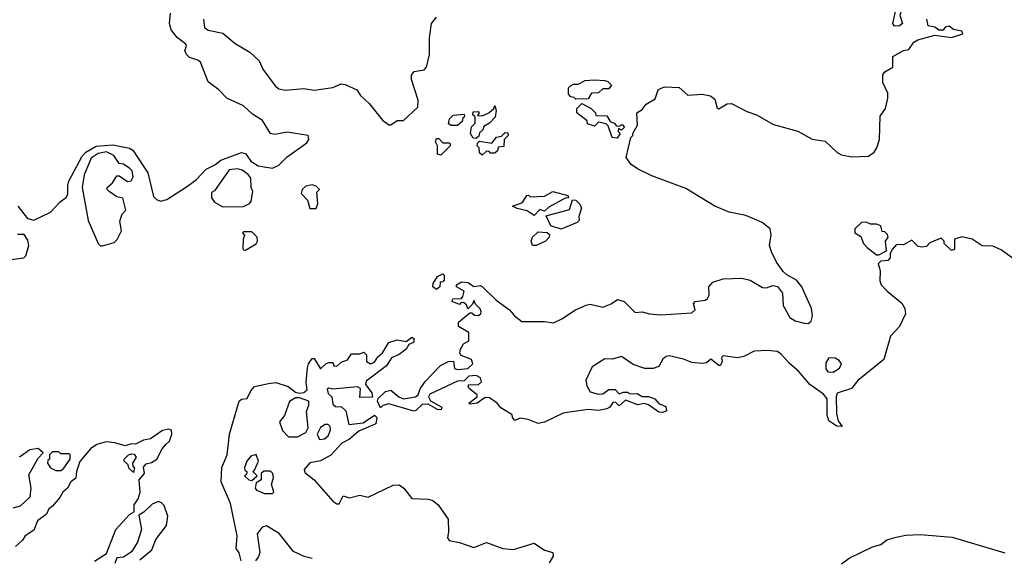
# Model space of a CAD drawing. Extents: x 2348354 to 2479840, y 460476 to 613653.
# Tile 177 of 256: x 2401476 to 2406220, y 548717 to 551313. Entities that reach past the tile are written whole.
import ezdxf

# ---------------------------------------------------------------- set-up
doc = ezdxf.new("R2010")
doc.units = 0

msp = doc.modelspace()

# ---------------------------------------------------------------- linework, layer by layer
at = {"layer": '0CON05XD'}
for points in [[(2405691.2, 551281.2), (2405682.2, 551295), (2405695, 551352.5), (2405715, 551400), (2405730, 551375), (2405716.7, 551335), (2405730, 551295), (2405715, 551283.3), (2405691.2, 551281.2)], [(2401467.5, 550415), (2401514.4, 550354.4), (2401545, 550346.2), (2401625, 550385.7), (2401670.8, 550435), (2401701.8, 550458.2), (2401708.9, 550475), (2401707.8, 550515), (2401713.5, 550535), (2401777.1, 550655), (2401794.3, 550675), (2401845, 550704), (2401925, 550710), (2402005, 550694.3), (2402022, 550685), (2402094.3, 550575), (2402121.7, 550461.7), (2402135, 550446.2), (2402155, 550438), (2402185, 550446), (2402285, 550510), (2402327.6, 550542.4), (2402375, 550592.5), (2402416.6, 550613.4), (2402445, 550635.8), (2402545, 550672.5), (2402565, 550667.5), (2402590.5, 550630.5), (2402625, 550608.8), (2402695, 550597.5), (2402725, 550612.5), (2402765, 550652.5), (2402859.7, 550720.3), (2402870, 550735), (2402866.2, 550755), (2402765, 550770.6), (2402705, 550760), (2402683.9, 550763.9), (2402646.8, 550826.8), (2402597.5, 550857.5), (2402555, 550898.6), (2402474, 550935), (2402435, 550974.3), (2402385, 551013.3), (2402348, 551108), (2402335, 551118.6), (2402295, 551131.1), (2402279.2, 551145), (2402271.2, 551165), (2402280, 551185), (2402277.5, 551195), (2402235, 551226.7), (2402206, 551265), (2402198, 551295), (2402203.3, 551345)], [(2402362.5, 551315), (2402366.1, 551276.1), (2402385, 551262), (2402455, 551247.5), (2402515, 551198.8), (2402585, 551157.1), (2402630.6, 551115), (2402647.5, 551075), (2402706.9, 550995), (2402725, 550980.6), (2402755, 550973.6), (2402845, 550981.1), (2402895, 550972.7), (2402984.4, 550985.6), (2403025, 551004), (2403045, 551001.4), (2403101.2, 550975), (2403118.1, 550948.1), (2403159.7, 550909.7), (2403225, 550829.2), (2403255, 550806.2), (2403265, 550806.2), (2403295, 550827.5), (2403325, 550826.7), (2403395, 550891.2), (2403395.5, 550924.5), (2403364.7, 551025), (2403364.7, 551045), (2403377.3, 551062.7), (2403425, 551071.2), (2403435.7, 551084.3), (2403450, 551145), (2403450, 551225), (2403460, 551295), (2403483.8, 551325)], [(2403542.5, 549665), (2403566.4, 549666.4), (2403571.7, 549631.7), (2403586.4, 549626.4), (2403635, 549631.2), (2403660, 549655), (2403652.5, 549675), (2403604, 549694), (2403596.7, 549705), (2403600, 549725), (2403615, 549750), (2403640, 549765), (2403640, 549805), (2403590, 549835), (2403590, 549855), (2403645, 549900), (2403655, 549900), (2403668.3, 549888.3), (2403685, 549887.5), (2403697.5, 549895), (2403700, 549905), (2403695, 549920), (2403671.7, 549941.7), (2403665, 549960), (2403658.3, 549941.7), (2403635, 549920), (2403628.3, 549938.3), (2403615, 549950), (2403601.7, 549948.3), (2403595, 549940), (2403560, 549955), (2403563, 549967), (2403605, 549970), (2403611.7, 549978.3), (2403617.5, 550005), (2403580, 550025), (2403580, 550035), (2403605, 550050), (2403636.4, 550046.4), (2403665, 550027.5), (2403695, 550032.5), (2403705, 550026.7), (2403771.9, 549961.9), (2403836.2, 549915), (2403860, 549885), (2403895, 549858.8), (2404005, 549858.1), (2404047.9, 549852.1), (2404088.9, 549871.1), (2404153.3, 549915), (2404205, 549937.1), (2404225, 549942.5), (2404285, 549928), (2404325.9, 549944.1), (2404356.1, 549963.9), (2404388, 549955), (2404442.2, 549902.2), (2404475, 549904.2), (2404510, 549895), (2404565, 549891.2), (2404715, 549900), (2404730, 549915), (2404722.5, 549945), (2404730, 549955), (2404778.3, 549961.7), (2404790.5, 549969.5), (2404797.5, 549985), (2404797.1, 550025), (2404815, 550048.6), (2404865, 550064.3), (2404955, 550066.5), (2404995, 550057.3), (2405055, 550022.5), (2405075, 550021.4), (2405105, 550031.4), (2405127.3, 550027.3), (2405150.6, 549995), (2405154.4, 549935), (2405187, 549877), (2405211.7, 549861.7), (2405255, 549851.1), (2405275, 549849.4), (2405290.2, 549859.8), (2405296.5, 549885), (2405290.7, 549920.7), (2405244.4, 550025), (2405218.4, 550058.4), (2405172.7, 550082.7), (2405155, 550099.2), (2405122.5, 550145), (2405098.6, 550195), (2405089.2, 550225), (2405096.1, 550276.1), (2405091.2, 550305), (2405053.3, 550335), (2404975, 550369.2), (2404895, 550386), (2404825, 550414), (2404685, 550500), (2404521.2, 550561.2), (2404452.5, 550595), (2404422.5, 550615), (2404398.3, 550648.3), (2404420, 550745), (2404430, 550755), (2404430, 550765), (2404452.5, 550805), (2404450, 550865), (2404475, 550880), (2404495, 550906.7), (2404537.7, 550932.3), (2404552.5, 550975), (2404566.4, 550983.6), (2404585, 550988.8), (2404654.2, 550985.8), (2404695, 550950), (2404765, 550954.4), (2404805, 550946.2), (2404825, 550930), (2404836.1, 550886.1), (2404845, 550883.8), (2404885, 550908.1), (2404905, 550908.9), (2404980, 550870), (2405026, 550855), (2405108.1, 550808.1), (2405225, 550776.5), (2405295, 550737.3), (2405357.3, 550727.3), (2405415, 550672.5), (2405435, 550661.4), (2405485, 550651.8), (2405565, 550655.7), (2405592.9, 550675), (2405605.8, 550695), (2405618.6, 550735), (2405622, 550848), (2405647.5, 550885), (2405659.2, 550935), (2405659.3, 550959.3), (2405635, 551010), (2405635, 551046.7), (2405645, 551061.2), (2405683.3, 551085), (2405683.6, 551136.4), (2405735, 551164), (2405760.7, 551169.3), (2405784.6, 551205.4), (2405803.6, 551216.4), (2405885, 551238.8), (2405965, 551226.7), (2406020, 551245), (2406015, 551257.5), (2405975, 551266.7), (2405955, 551282.5), (2405935, 551277.5), (2405925, 551262.5), (2405905, 551262.5), (2405885, 551277.5), (2405853, 551283), (2405847.5, 551315)], [(2404155, 550930), (2404148.3, 550938.3), (2404131.7, 550941.7), (2404120, 550955), (2404120, 550985), (2404130, 550995), (2404145, 551002.5), (2404167, 551003), (2404200.7, 551019.3), (2404245, 551023.3), (2404295, 551020), (2404310, 551015), (2404327, 550997), (2404315, 550980), (2404285, 550980), (2404265, 550960), (2404231.7, 550958.3), (2404215, 550932.5), (2404155, 550930)], [(2403675, 550740), (2403661.7, 550741.7), (2403647.5, 550765), (2403652.5, 550797.5), (2403670, 550815), (2403670, 550845), (2403660, 550855), (2403661.7, 550868.3), (2403685, 550870), (2403690, 550865), (2403681.7, 550851.7), (2403705, 550850), (2403736.4, 550863.6), (2403760, 550885), (2403765, 550900), (2403772.5, 550875), (2403767, 550843), (2403740, 550815), (2403711.7, 550798.3), (2403707, 550783), (2403691.7, 550768.3), (2403688.3, 550751.7), (2403675, 550740)], [(2404355, 550742.5), (2404330, 550745), (2404311.7, 550801.7), (2404301.7, 550811.7), (2404265, 550820), (2404245, 550800), (2404211.7, 550811.7), (2404210, 550825), (2404160, 550865), (2404160, 550885), (2404185, 550910), (2404230, 550885), (2404250, 550865), (2404251.7, 550851.7), (2404305, 550850), (2404321.7, 550821.7), (2404340, 550815), (2404351.7, 550801.7), (2404365, 550800), (2404378.3, 550808.3), (2404390, 550795), (2404375, 550780), (2404361.7, 550788.3), (2404360, 550775), (2404370, 550765), (2404355, 550742.5)], [(2403585, 550802.5), (2403555, 550802.5), (2403541.7, 550811.7), (2403546.7, 550835), (2403565, 550853.3), (2403618.3, 550858.3), (2403620, 550845), (2403611.7, 550838.3), (2403608.3, 550821.7), (2403585, 550802.5)], [(2403705, 550660), (2403691.7, 550671.7), (2403690, 550695), (2403680, 550705), (2403681.7, 550718.3), (2403691.7, 550728.3), (2403751.7, 550718.3), (2403773, 550747), (2403798.3, 550751.7), (2403815, 550770), (2403828.3, 550768.3), (2403830, 550755), (2403810, 550735), (2403808.3, 550701.7), (2403781.7, 550698.3), (2403778.3, 550681.7), (2403765, 550670), (2403745, 550670), (2403738.3, 550678.3), (2403725, 550680), (2403705, 550660)], [(2403505, 550660), (2403490, 550665), (2403490, 550705), (2403480, 550725), (2403485, 550740), (2403495, 550740), (2403515, 550720), (2403545, 550720), (2403550, 550715), (2403550, 550705), (2403505, 550660)], [(2401875, 550222.9), (2401930.9, 550239.1), (2401946.6, 550253.4), (2401966.2, 550295), (2401958.3, 550341.7), (2401970, 550375), (2401987.5, 550395), (2401973, 550453), (2401945, 550460), (2401907.5, 550485), (2401897.5, 550495), (2401897.5, 550505), (2401923.9, 550526.1), (2401945, 550560), (2401955, 550560), (2401995, 550533.8), (2402013, 550537), (2402022.5, 550555), (2402017.5, 550585), (2402006.4, 550596.4), (2401977, 550617), (2401955, 550620), (2401929.3, 550659.3), (2401895, 550676.2), (2401855, 550668.8), (2401820, 550645), (2401786.2, 550565), (2401778, 550505), (2401805.8, 550345), (2401855, 550233.8), (2401865, 550222.9), (2401875, 550222.9)], [(2402455, 550410.8), (2402555, 550413.3), (2402583, 550427), (2402591.7, 550438.3), (2402598.8, 550485), (2402591.2, 550505), (2402589.5, 550549.5), (2402577.1, 550567.1), (2402547.7, 550587.7), (2402525, 550593.8), (2402485, 550588.8), (2402415, 550487.5), (2402400, 550480), (2402401.2, 550455), (2402415, 550434.2), (2402455, 550410.8)], [(2402905, 550402.5), (2402912.5, 550425), (2402908.3, 550481.7), (2402920, 550495), (2402905, 550510), (2402885, 550517.5), (2402855, 550510), (2402837.5, 550495), (2402832.5, 550475), (2402862.5, 550442.5), (2402873.6, 550403.6), (2402905, 550402.5)], [(2403955, 550370), (2403921.7, 550391.7), (2403873, 550403), (2403850, 550415), (2403898.3, 550431.7), (2403920, 550465), (2403927, 550467), (2403935, 550460), (2404005, 550462.5), (2404045, 550485.6), (2404117.5, 550465), (2404120, 550455), (2404105, 550452.5), (2404025, 550410), (2404005, 550390), (2403981.7, 550398.3), (2403955, 550370)], [(2404085, 550304), (2404035, 550320), (2404012.5, 550367.5), (2404125, 550397.5), (2404140, 550445), (2404155, 550443.3), (2404175, 550423.3), (2404183.3, 550405), (2404170, 550365), (2404172.5, 550345), (2404162.5, 550335), (2404085, 550304)], [(2405615, 550180), (2405651.7, 550198.3), (2405647.5, 550245), (2405660, 550265), (2405657, 550277), (2405645, 550290), (2405631.7, 550291.7), (2405625, 550320), (2405605, 550327.5), (2405575, 550327.5), (2405555, 550336.7), (2405532.5, 550335), (2405500, 550305), (2405500, 550285), (2405528.3, 550268.3), (2405541.2, 550235), (2405560, 550215), (2405605, 550180), (2405615, 550180)], [(2401435, 550158), (2401496.7, 550165), (2401506.7, 550175), (2401520, 550225), (2401515, 550250), (2401498.3, 550278.3), (2401465, 550277.5)], [(2402565, 550202.5), (2402615, 550232.5), (2402622.5, 550245), (2402620, 550265), (2402595, 550290), (2402555, 550290), (2402550, 550285), (2402560, 550275), (2402552.5, 550255), (2402550.7, 550210.7), (2402553.9, 550203.9), (2402565, 550202.5)], [(2406295, 550138), (2406205, 550204.3), (2406165, 550220.8), (2406113.6, 550223.6), (2406065, 550255.8), (2406015, 550266.2), (2405980, 550255), (2405980, 550205), (2405965, 550200), (2405930, 550235), (2405930, 550245), (2405915, 550260), (2405880, 550245), (2405861.7, 550238.3), (2405845, 550220), (2405825, 550217.5), (2405805, 550220), (2405775, 550250), (2405735, 550227.5), (2405701.2, 550228.8), (2405680, 550205), (2405670, 550185), (2405670, 550165), (2405658.3, 550151.7), (2405625, 550150), (2405613, 550137), (2405622.5, 550105), (2405620.8, 550055), (2405626.2, 550035), (2405655, 550004), (2405726.9, 549946.9), (2405741.3, 549921.3), (2405744.3, 549895), (2405715.8, 549835), (2405672, 549788), (2405639.2, 549675), (2405515, 549574), (2405484.1, 549535.9), (2405415, 549513.3), (2405409.2, 549495), (2405412, 549415), (2405420, 549380), (2405438.3, 549351.7), (2405413.8, 549353.8), (2405375, 549380), (2405367.1, 549405), (2405365.8, 549485), (2405348.9, 549508.9), (2405282.9, 549555), (2405228.7, 549618.7), (2405185, 549655.7), (2405143.3, 549703.3), (2405125, 549713.5), (2405081.1, 549718.9), (2405015, 549715.6), (2404965, 549690), (2404935, 549683.1), (2404865, 549693.3), (2404856.7, 549685), (2404860, 549665), (2404853, 549647), (2404845, 549646.7), (2404806.4, 549676.4), (2404785, 549658.8), (2404765, 549655.8), (2404715, 549660.8), (2404675, 549677.5), (2404605, 549692.9), (2404590.5, 549689.5), (2404575, 549676.2), (2404555, 549641.2), (2404527.7, 549632.3), (2404487.7, 549632.3), (2404431.7, 549651.7), (2404375, 549690), (2404333, 549677), (2404295, 549678), (2404235, 549640), (2404203.8, 549575), (2404208.3, 549548.3), (2404225, 549520), (2404265, 549507.5), (2404285, 549510), (2404315, 549530), (2404345, 549530), (2404365, 549510), (2404385, 549517.5), (2404407, 549517), (2404415, 549510), (2404451.7, 549511.7), (2404475, 549497.5), (2404505, 549496.7), (2404536.1, 549486.1), (2404555, 549462.5), (2404589.3, 549449.3), (2404592.5, 549427.5), (2404575, 549420), (2404555, 549420.8), (2404505, 549457.5), (2404485, 549463.3), (2404455, 549457.5), (2404395, 549480), (2404365, 549452.5), (2404348.3, 549468.3), (2404335, 549470), (2404320, 549445), (2404305, 549437.5), (2404265, 549430), (2404215, 549434), (2404125, 549422), (2404095, 549416.2), (2404005, 549372.5), (2403975, 549366.2), (2403925.8, 549385.8), (2403887.5, 549392.5), (2403861.7, 549381.7), (2403850, 549395), (2403848.3, 549408.3), (2403795, 549442.5), (2403777.5, 549465), (2403740.5, 549490.5), (2403718.3, 549491.7), (2403680, 549465), (2403645, 549460), (2403640, 549465), (2403680, 549495), (2403680, 549505), (2403643.6, 549533.6), (2403637.5, 549545), (2403640, 549555), (2403685, 549552.5), (2403701.7, 549568.3), (2403696.4, 549586.4), (2403675, 549598), (2403640, 549595), (2403617.5, 549572.5), (2403585, 549571.2), (2403451.7, 549508.3), (2403446.2, 549495), (2403456, 549476), (2403510, 549445), (2403507, 549433), (2403490, 549435), (2403445, 549460), (2403415, 549458), (2403385, 549428.8), (2403375, 549426.2), (2403255, 549462), (2403226.2, 549453.8), (2403215, 549442.5), (2403200, 549475), (2403203, 549487), (2403239.3, 549520.7), (2403265, 549527.5), (2403303.3, 549495), (2403325, 549486), (2403382.5, 549495), (2403396.7, 549505), (2403406.4, 549533.6), (2403430.5, 549569.5), (2403504.4, 549645.6), (2403542.5, 549665)], [(2403965, 550224), (2403947.5, 550225), (2403940, 550245), (2403947.5, 550265), (2403975, 550290), (2404017.5, 550287.5), (2404028.3, 550278.3), (2404026.7, 550265), (2404008.8, 550245), (2403965, 550224)], [(2403485, 550013.3), (2403467.5, 550025), (2403468.3, 550041.7), (2403490, 550075), (2403515, 550087.5), (2403521.7, 550081.7), (2403521.7, 550058.3), (2403515, 550050), (2403501.7, 550048.3), (2403500, 550025), (2403485, 550013.3)], [(2402543.3, 548705), (2402533.3, 548743.3), (2402520, 548765), (2402524, 548825), (2402491.9, 548981.9), (2402447.5, 549085), (2402450, 549155), (2402476.7, 549215), (2402487.5, 549315), (2402534, 549475), (2402545, 549483.3), (2402573, 549487), (2402590, 549525), (2402607.5, 549545), (2402675, 549560), (2402710, 549565), (2402770, 549545), (2402805, 549517.5), (2402825, 549512.5), (2402845, 549516.7), (2402861.7, 549528.3), (2402856.2, 549565), (2402863.3, 549635), (2402867.5, 549655), (2402885, 549680), (2402895, 549680), (2402925, 549630), (2402953.6, 549656.4), (2402965, 549660), (2402985, 549660), (2402990, 549645), (2403005, 549642.5), (2403025, 549662.5), (2403055.9, 549674.1), (2403075, 549702.5), (2403115, 549703.3), (2403135, 549710), (2403147, 549697), (2403147.5, 549665), (2403166.1, 549653.9), (2403185, 549662.5), (2403202, 549688), (2403225, 549707.5), (2403255, 549757.5), (2403295, 549770), (2403337.5, 549762.5), (2403365, 549782.5), (2403376.7, 549775), (2403373, 549757), (2403351.7, 549748.3), (2403337.5, 549725), (2403305, 549699.2), (2403267.5, 549682.5), (2403243.3, 549645), (2403145, 549570), (2403142.5, 549555), (2403172.5, 549515), (2403176.7, 549493.3), (2403115, 549492.5), (2403117.5, 549535), (2403103.8, 549543.8), (2402985, 549532.5), (2402965, 549537.5), (2402958.3, 549531.7), (2402961.7, 549511.7), (2402980, 549495), (2402985, 549460), (2402998.3, 549448.3), (2403027, 549447), (2403047, 549427), (2403061.7, 549361.7), (2403130.5, 549369.5), (2403185, 549406.7), (2403196.7, 549395), (2403192.5, 549365), (2403110, 549330), (2403065, 549292), (2403028.5, 549271.5), (2402975.5, 549214.5), (2402925, 549187.1), (2402873.6, 549176.4), (2402846.7, 549145), (2402850.5, 549130.5), (2402895.3, 549095.3), (2402985, 548992), (2403005, 548978.8), (2403015, 548980), (2403035, 549017.5), (2403065, 549008.8), (2403115, 549021.1), (2403155, 549011.4), (2403275, 549068.9), (2403305, 549070.9), (2403326.7, 549055), (2403365, 549005.7), (2403445, 549002.7), (2403466, 548996), (2403492.2, 548975), (2403540, 548905), (2403542.7, 548845), (2403537.1, 548815), (2403545, 548803.1), (2403595, 548793.1), (2403665, 548768.8), (2403725, 548793.1), (2403804.3, 548765), (2403855, 548760), (2403955, 548789.5), (2404005, 548755.7), (2404045, 548745.6), (2404046.7, 548726.7), (2404027.8, 548695)], [(2405395, 549613.8), (2405426.6, 549633.4), (2405436.2, 549655), (2405425, 549671.2), (2405405, 549681.2), (2405375, 549682.5), (2405360.7, 549659.3), (2405360.7, 549630.7), (2405370, 549615), (2405395, 549613.8)], [(2402771.7, 549301.7), (2402815, 549302.5), (2402855, 549323.3), (2402866.1, 549346.1), (2402857.5, 549425), (2402870, 549455), (2402870, 549475), (2402825, 549490), (2402805, 549490), (2402777, 549473), (2402752.5, 549405), (2402727.5, 549375), (2402743, 549333), (2402771.7, 549301.7)], [(2401837, 548703), (2401895, 548740), (2401940, 548855), (2402005, 548927.5), (2402028.3, 548941.7), (2402027.5, 548975), (2402047, 549003), (2402057.5, 549035), (2402052.5, 549095), (2402077.5, 549125), (2402073, 549157), (2402085, 549172.5), (2402111.7, 549178.3), (2402137.5, 549195), (2402163.3, 549245), (2402182.3, 549267.7), (2402198.3, 549281.7), (2402208.8, 549315), (2402207.5, 549335), (2402195, 549339.2), (2402165, 549332.5), (2402106.4, 549293.6), (2402073.6, 549286.4), (2402035, 549266.7), (2402015, 549268.8), (2401985, 549258.8), (2401935, 549273.3), (2401892.4, 549277.6), (2401847.5, 549265), (2401816.7, 549245), (2401766.7, 549183.3), (2401750, 549135), (2401746.1, 549103.9), (2401722.5, 549085), (2401706.7, 549055), (2401684.2, 549035.8), (2401670.5, 549009.5), (2401635, 548967.5), (2401617.5, 548955), (2401605, 548930), (2401561.7, 548898.3), (2401545, 548852.5), (2401502.5, 548825), (2401490, 548805), (2401455.9, 548774.1)], [(2402920, 549290), (2402945, 549292.5), (2402962, 549308), (2402973.3, 549335), (2402971.7, 549351.7), (2402961.7, 549361.7), (2402948.3, 549361.7), (2402925, 549347.5), (2402908.8, 549315), (2402920, 549290)], [(2401445, 548960), (2401480.7, 548969.3), (2401526.2, 549013.8), (2401531.2, 549055), (2401520.7, 549119.3), (2401565, 549200), (2401590, 549225), (2401566.1, 549246.1), (2401525, 549240), (2401475.7, 549204.3)], [(2401675, 549140), (2401689.3, 549150.7), (2401720, 549195), (2401720, 549215), (2401715, 549220), (2401675, 549220), (2401665, 549230), (2401635, 549230), (2401620, 549215), (2401620, 549195), (2401611.7, 549188.3), (2401610, 549175), (2401625, 549152.5), (2401650.7, 549140.7), (2401675, 549140)], [(2402025, 549130), (2402001.7, 549151.7), (2401998.3, 549168.3), (2401980, 549185), (2401980, 549195), (2402000, 549215), (2402015, 549220), (2402028.3, 549218.3), (2402037.5, 549205), (2402020, 549175), (2402021.7, 549161.7), (2402030, 549155), (2402025, 549130)], [(2402595, 549092.5), (2402620, 549115), (2402600, 549135), (2402608.3, 549141.7), (2402627.5, 549185), (2402615, 549217.5), (2402590.7, 549209.3), (2402570, 549185), (2402560, 549155), (2402561.7, 549141.7), (2402570, 549135), (2402568.3, 549121.7), (2402560, 549115), (2402580, 549095), (2402595, 549092.5)], [(2402655, 549028.8), (2402695, 549030), (2402700, 549035), (2402690, 549075), (2402698.8, 549105), (2402696, 549125), (2402685, 549136.2), (2402653, 549137), (2402640, 549125), (2402640, 549095), (2402615, 549080), (2402610, 549055), (2402617.5, 549045), (2402655, 549028.8)], [(2402055, 548710), (2402113, 548757), (2402131.7, 548808.3), (2402183.3, 548875), (2402189.3, 548919.3), (2402171.7, 548971.7), (2402160, 548985), (2402145, 548990), (2402115, 548977.5), (2402075, 548940), (2402050, 548925), (2402063.3, 548855), (2402043.3, 548795), (2402015, 548747.5), (2401977, 548723), (2401945, 548720), (2401935, 548692.5)], [(2402886.2, 548716.2), (2402846.7, 548725), (2402795, 548749.2), (2402727, 548837), (2402665, 548873.3), (2402645, 548866.7), (2402620, 548835), (2402632.5, 548745), (2402627.5, 548725), (2402612.5, 548705)], [(2405435, 548690.7), (2405472.6, 548717.4), (2405585, 548772.2), (2405625, 548783.3), (2405654.2, 548805.8), (2405699.1, 548819.1), (2405745, 548829.2), (2405815, 548831.6), (2405968.9, 548818.9), (2406222.7, 548742.7)]]:
    msp.add_lwpolyline(points, dxfattribs=at)

doc.saveas('drawing.dxf')
